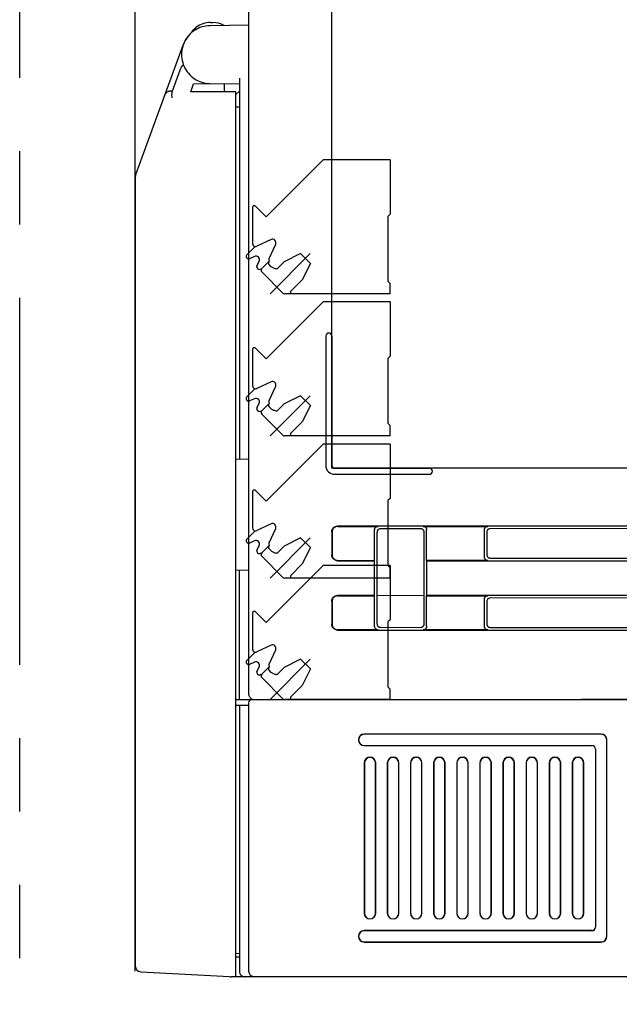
# Model space of a CAD drawing. Header units: millimetres. Extents: x 35 to 820, y -209 to 637.
# Tile 28 of 36: x 522 to 574, y 147 to 232. Entities that reach past the tile are written whole.
import ezdxf

# ---------------------------------------------------------------- set-up
doc = ezdxf.new("R2010")
doc.units = ezdxf.units.MM
doc.linetypes.add('PHANTOMX2', pattern=[127, 63.5, -12.7, 12.7, -12.7, 12.7, -12.7])
for name, color, linetype in [('10', 3, 'CONTINUOUS'), ('17', 6, 'CONTINUOUS'), ('18', 1, 'PHANTOMX2')]:
    doc.layers.add(name, color=color, linetype=linetype)

msp = doc.modelspace()

# ---------------------------------------------------------------- linework, layer by layer
at = {"layer": '10'}
for p, q in [((532.015, 150.074), (532.015, 277.074)), ((541.815, 266.923), (541.815, 174.065)), ((549.015, 193.574), (549.015, 246.574)), ((541.815, 231.931), (538.471, 231.873)), ((538.509, 232.15), (538.718, 232.15)), ((536.542, 230.907), (536.487, 230.836)), ((536.704, 231.097), (536.953, 231.406)), ((536.953, 231.406), (537.053, 231.52)), ((537.202, 231.662), (537.241, 231.694)), ((536.167, 230.232), (532.045, 218.957)), ((536.308, 230.548), (536.234, 230.397)), ((536.393, 230.695), (536.308, 230.548)), ((536.363, 230.647), (536.335, 230.595)), ((536.415, 230.729), (536.363, 230.647)), ((536.487, 230.836), (536.393, 230.695)), ((536.503, 230.857), (536.473, 230.815)), ((536.504, 230.858), (536.503, 230.857)), ((535.205, 226.144), (535.953, 228.19)), ((536.805, 226.153), (537.059, 226.848)), ((537.059, 226.848), (538.471, 226.872)), ((538.471, 226.874), (541.015, 226.829)), ((539.715, 226.852), (539.715, 226.147)), ((541.015, 227.329), (541.015, 194.377)), ((537.035, 226.148), (536.957, 226.149)), ((539.946, 226.147), (537.035, 226.148)), ((540.582, 226.141), (539.946, 226.147)), ((540.715, 225.921), (541.015, 226.221)), ((540.715, 149.574), (540.715, 226.131)), ((541.015, 224.829), (540.715, 224.824)), ((532.015, 218.785), (532.015, 150.504)), ((548.495, 205.014), (548.495, 193.814)), ((549.015, 205.014), (549.015, 193.814)), ((540.715, 194.382), (541.815, 194.363)), ((596.015, 193.574), (549.015, 193.574)), ((549.255, 193.573), (557.455, 193.573)), ((549.255, 193.054), (557.455, 193.054)), ((622.217, 188.574), (549.513, 188.574)), ((549.539, 188.547), (553.014, 188.547)), ((556.707, 188.338), (553.226, 188.335)), ((556.916, 188.547), (562.514, 188.547)), ((607.245, 188.376), (562.719, 188.342)), ((549.015, 188.075), (549.015, 186.072)), ((549.041, 188.049), (549.041, 186.098)), ((552.715, 185.6), (552.715, 188.248)), ((552.927, 180.111), (552.927, 188.036)), ((557.006, 180.108), (557.006, 188.039)), ((557.215, 185.6), (557.215, 188.248)), ((562.215, 185.899), (562.215, 188.248)), ((562.42, 188.043), (562.42, 186.104)), ((562.719, 185.805), (607.245, 185.771)), ((549.513, 185.574), (552.689, 185.574)), ((549.539, 185.6), (552.715, 185.6)), ((552.715, 185.6), (552.689, 185.574)), ((552.689, 185.574), (552.689, 182.574)), ((557.215, 185.6), (557.241, 185.574)), ((562.514, 185.6), (557.215, 185.6)), ((557.241, 182.574), (557.241, 185.574)), ((557.241, 185.574), (622.217, 185.574)), ((540.715, 184.765), (541.815, 184.784)), ((541.015, 173.574), (541.015, 184.77)), ((552.689, 182.574), (549.513, 182.574)), ((549.539, 182.547), (552.715, 182.547)), ((552.715, 182.547), (552.689, 182.574)), ((552.715, 179.899), (552.715, 182.547)), ((552.927, 182.554), (557.006, 182.59)), ((557.215, 182.547), (557.241, 182.574)), ((557.215, 179.899), (557.215, 182.547)), ((557.215, 182.547), (562.514, 182.547)), ((622.217, 182.574), (557.241, 182.574)), ((607.245, 182.376), (562.719, 182.342)), ((549.015, 182.075), (549.015, 180.072)), ((549.041, 182.049), (549.041, 180.098)), ((562.215, 179.899), (562.215, 182.248)), ((562.42, 182.043), (562.42, 180.104)), ((553.226, 179.812), (556.707, 179.809)), ((562.719, 179.805), (607.245, 179.771)), ((549.513, 179.574), (622.217, 179.574)), ((553.014, 179.6), (549.539, 179.6)), ((562.514, 179.6), (556.916, 179.6)), ((540.715, 173.574), (613.908, 173.574)), ((540.715, 173.074), (541.815, 173.074)), ((541.015, 173.074), (541.015, 150.074)), ((541.815, 173.274), (541.815, 150.074)), ((568.315, 173.574), (570.615, 173.589)), ((570.615, 173.589), (592.331, 173.589)), ((570.615, 173.589), (570.615, 173.574)), ((572.315, 170.574), (551.815, 170.574)), ((572.315, 170.558), (551.815, 170.558)), ((551.815, 169.589), (571.515, 169.589)), ((551.815, 169.574), (571.515, 169.574)), ((572.799, 153.074), (572.799, 170.074)), ((572.815, 153.074), (572.815, 170.074)), ((571.815, 169.274), (571.815, 153.874)), ((571.831, 169.274), (571.831, 153.874)), ((551.815, 168.074), (551.815, 155.074)), ((551.831, 168.074), (551.831, 155.074)), ((552.799, 155.074), (552.799, 168.074)), ((552.815, 155.074), (552.815, 168.074)), ((553.815, 168.074), (553.815, 155.074)), ((553.831, 168.074), (553.831, 155.074)), ((554.799, 155.074), (554.799, 168.074)), ((554.815, 155.074), (554.815, 168.074)), ((555.815, 168.074), (555.815, 155.074)), ((555.831, 168.074), (555.831, 155.074)), ((556.799, 155.074), (556.799, 168.074)), ((556.815, 155.074), (556.815, 168.074)), ((557.815, 168.074), (557.815, 155.074)), ((557.831, 168.074), (557.831, 155.074)), ((558.799, 155.074), (558.799, 168.074)), ((558.815, 155.074), (558.815, 168.074)), ((559.815, 168.074), (559.815, 155.074)), ((559.831, 168.074), (559.831, 155.074)), ((560.799, 155.074), (560.799, 168.074)), ((560.815, 155.074), (560.815, 168.074)), ((561.815, 168.074), (561.815, 155.074)), ((561.831, 168.074), (561.831, 155.074)), ((562.799, 155.074), (562.799, 168.074)), ((562.815, 155.074), (562.815, 168.074)), ((563.815, 168.074), (563.815, 155.074)), ((563.831, 168.074), (563.831, 155.074)), ((564.799, 155.074), (564.799, 168.074)), ((564.815, 155.074), (564.815, 168.074)), ((565.815, 168.074), (565.815, 155.074)), ((565.831, 168.074), (565.831, 155.074)), ((566.799, 155.074), (566.799, 168.074)), ((566.815, 155.074), (566.815, 168.074)), ((567.815, 168.074), (567.815, 155.074)), ((567.831, 168.074), (567.831, 155.074)), ((568.799, 155.074), (568.799, 168.074)), ((568.815, 155.074), (568.815, 168.074)), ((569.815, 168.074), (569.815, 155.074)), ((569.831, 168.074), (569.831, 155.074)), ((570.799, 155.074), (570.799, 168.074)), ((570.815, 155.074), (570.815, 168.074)), ((571.515, 153.574), (551.815, 153.574)), ((571.515, 153.558), (551.815, 153.558)), ((551.815, 152.589), (572.315, 152.589)), ((551.815, 152.574), (572.315, 152.574)), ((541.015, 151.574), (540.715, 151.579)), ((541.015, 151.27), (540.715, 151.265)), ((532.489, 150.005), (540.715, 149.574)), ((615.061, 149.574), (540.315, 149.574))]:
    msp.add_line(p, q, dxfattribs=at)
for points in [[(538.471, 231.873), (538.294, 231.864), (538.119, 231.842), (537.946, 231.808), (537.776, 231.762), (537.609, 231.704), (537.447, 231.634), (537.29, 231.553), (537.14, 231.461), (536.996, 231.359), (536.859, 231.247), (536.731, 231.126), (536.612, 230.995), (536.503, 230.857), (536.403, 230.712), (536.314, 230.56), (536.236, 230.401), (536.169, 230.238), (536.114, 230.071), (536.071, 229.9), (536.04, 229.726), (536.021, 229.551), (536.015, 229.375), (536.021, 229.198), (536.039, 229.023), (536.07, 228.85), (536.113, 228.679), (536.168, 228.511), (536.235, 228.348), (536.313, 228.189), (536.402, 228.037), (536.501, 227.892), (536.611, 227.753), (536.73, 227.623), (536.858, 227.501), (536.994, 227.389), (537.138, 227.287), (537.288, 227.195), (537.445, 227.114), (537.607, 227.044), (537.774, 226.986), (537.944, 226.94), (538.118, 226.905), (538.294, 226.883), (538.471, 226.874)], [(536.953, 231.406), (537.042, 231.509), (537.138, 231.605), (537.24, 231.695)], [(537.294, 231.738), (537.249, 231.699), (537.209, 231.655), (537.174, 231.607), (537.146, 231.555), (537.123, 231.5), (537.108, 231.442), (537.107, 231.438)], [(537.24, 231.695), (537.258, 231.71), (537.276, 231.724), (537.294, 231.738)], [(536.189, 228.461), (536.188, 228.46), (536.136, 228.429), (536.088, 228.391), (536.045, 228.347), (536.008, 228.299), (535.977, 228.246), (535.953, 228.19)], [(536.18, 228.483), (536.149, 228.463), (536.101, 228.426), (536.058, 228.382), (536.021, 228.334), (535.99, 228.281), (535.966, 228.225)], [(535.017, 226.2), (534.969, 226.196), (534.92, 226.186), (534.87, 226.171), (534.819, 226.15), (534.77, 226.122), (534.722, 226.087), (534.677, 226.045), (534.637, 225.995), (534.603, 225.94), (534.576, 225.881)], [(535.229, 226.211), (535.077, 226.203), (535.017, 226.2)], [(535.192, 225.644), (535.19, 225.703), (535.189, 225.762), (535.189, 225.819), (535.189, 225.873), (535.189, 225.924), (535.19, 225.972), (535.191, 226.014), (535.192, 226.052), (535.194, 226.083), (535.196, 226.108), (535.199, 226.127), (535.202, 226.139), (535.205, 226.143)], [(536.957, 226.149), (536.892, 226.15), (536.866, 226.15), (536.844, 226.151), (536.827, 226.151), (536.815, 226.152), (536.808, 226.152), (536.805, 226.153)], [(540.705, 226.138), (540.694, 226.139), (540.678, 226.14), (540.659, 226.14), (540.637, 226.141), (540.582, 226.141)], [(540.715, 226.131), (540.714, 226.135), (540.71, 226.137), (540.705, 226.138)], [(549.015, 188.075), (549.018, 188.128), (549.026, 188.179), (549.039, 188.23), (549.058, 188.279), (549.082, 188.325), (549.11, 188.369), (549.143, 188.409), (549.179, 188.446), (549.22, 188.478), (549.263, 188.507), (549.31, 188.53), (549.358, 188.549), (549.409, 188.563), (549.461, 188.571), (549.513, 188.574)], [(549.539, 188.547), (549.487, 188.545), (549.435, 188.536), (549.385, 188.523), (549.336, 188.504), (549.29, 188.481), (549.246, 188.452), (549.206, 188.42), (549.169, 188.383), (549.136, 188.342), (549.108, 188.299), (549.084, 188.252), (549.065, 188.204), (549.052, 188.153), (549.044, 188.101), (549.041, 188.049)], [(552.715, 188.248), (552.717, 188.285), (552.724, 188.32), (552.734, 188.355), (552.749, 188.388), (552.768, 188.418), (552.79, 188.447), (552.815, 188.472), (552.844, 188.494), (552.874, 188.513), (552.907, 188.528), (552.942, 188.539), (552.977, 188.545), (553.014, 188.547)], [(553.226, 188.335), (553.19, 188.333), (553.154, 188.326), (553.12, 188.316), (553.087, 188.301), (553.056, 188.282), (553.028, 188.26), (553.002, 188.235), (552.98, 188.206), (552.961, 188.175), (552.947, 188.142), (552.936, 188.108), (552.929, 188.072), (552.927, 188.036)], [(557.006, 188.039), (557.003, 188.075), (556.997, 188.111), (556.986, 188.145), (556.971, 188.178), (556.953, 188.209), (556.931, 188.237), (556.905, 188.263), (556.877, 188.285), (556.846, 188.304), (556.813, 188.318), (556.778, 188.329), (556.743, 188.336), (556.707, 188.338)], [(556.916, 188.547), (556.952, 188.545), (556.988, 188.539), (557.022, 188.528), (557.055, 188.513), (557.086, 188.494), (557.114, 188.472), (557.14, 188.447), (557.162, 188.418), (557.181, 188.388), (557.195, 188.355), (557.206, 188.32), (557.213, 188.285), (557.215, 188.248)], [(562.215, 188.248), (562.217, 188.285), (562.224, 188.32), (562.234, 188.355), (562.249, 188.388), (562.268, 188.418), (562.29, 188.447), (562.315, 188.472), (562.344, 188.494), (562.374, 188.513), (562.407, 188.528), (562.442, 188.539), (562.477, 188.545), (562.514, 188.547)], [(562.719, 188.342), (562.682, 188.34), (562.647, 188.334), (562.612, 188.323), (562.579, 188.308), (562.549, 188.289), (562.52, 188.267), (562.495, 188.242), (562.473, 188.213), (562.454, 188.183), (562.439, 188.15), (562.429, 188.115), (562.422, 188.08), (562.42, 188.043)], [(549.513, 185.574), (549.461, 185.576), (549.409, 185.584), (549.358, 185.598), (549.31, 185.617), (549.263, 185.64), (549.22, 185.669), (549.179, 185.701), (549.143, 185.738), (549.11, 185.778), (549.082, 185.822), (549.058, 185.869), (549.039, 185.917), (549.026, 185.968), (549.018, 186.019), (549.015, 186.072)], [(549.041, 186.098), (549.044, 186.046), (549.052, 185.994), (549.065, 185.943), (549.084, 185.895), (549.108, 185.848), (549.136, 185.805), (549.169, 185.764), (549.206, 185.728), (549.246, 185.695), (549.29, 185.666), (549.336, 185.643), (549.385, 185.624), (549.435, 185.611), (549.487, 185.602), (549.539, 185.6)], [(562.514, 185.6), (562.477, 185.602), (562.442, 185.608), (562.407, 185.619), (562.374, 185.634), (562.344, 185.653), (562.315, 185.675), (562.29, 185.7), (562.268, 185.729), (562.249, 185.759), (562.234, 185.792), (562.224, 185.827), (562.217, 185.862), (562.215, 185.899)], [(562.42, 186.104), (562.422, 186.067), (562.429, 186.032), (562.439, 185.997), (562.454, 185.964), (562.473, 185.934), (562.495, 185.905), (562.52, 185.88), (562.549, 185.858), (562.579, 185.839), (562.612, 185.824), (562.647, 185.813), (562.682, 185.807), (562.719, 185.805)], [(549.015, 182.075), (549.018, 182.128), (549.026, 182.179), (549.039, 182.23), (549.058, 182.279), (549.082, 182.325), (549.11, 182.369), (549.143, 182.409), (549.179, 182.446), (549.22, 182.478), (549.263, 182.507), (549.31, 182.53), (549.358, 182.549), (549.409, 182.563), (549.461, 182.571), (549.513, 182.574)], [(549.539, 182.547), (549.487, 182.545), (549.435, 182.536), (549.385, 182.523), (549.336, 182.504), (549.29, 182.481), (549.246, 182.452), (549.206, 182.42), (549.169, 182.383), (549.136, 182.342), (549.108, 182.299), (549.084, 182.252), (549.065, 182.204), (549.052, 182.153), (549.044, 182.101), (549.041, 182.049)], [(562.215, 182.248), (562.217, 182.285), (562.224, 182.32), (562.234, 182.355), (562.249, 182.388), (562.268, 182.418), (562.29, 182.447), (562.315, 182.472), (562.344, 182.494), (562.374, 182.513), (562.407, 182.528), (562.442, 182.539), (562.477, 182.545), (562.514, 182.547)], [(562.719, 182.342), (562.682, 182.34), (562.647, 182.334), (562.612, 182.323), (562.579, 182.308), (562.549, 182.289), (562.52, 182.267), (562.495, 182.242), (562.473, 182.213), (562.454, 182.183), (562.439, 182.15), (562.429, 182.115), (562.422, 182.08), (562.42, 182.043)], [(549.513, 179.574), (549.461, 179.576), (549.409, 179.584), (549.358, 179.598), (549.31, 179.617), (549.263, 179.64), (549.22, 179.669), (549.179, 179.701), (549.143, 179.738), (549.11, 179.778), (549.082, 179.822), (549.058, 179.869), (549.039, 179.917), (549.026, 179.968), (549.018, 180.019), (549.015, 180.072)], [(549.041, 180.098), (549.044, 180.046), (549.052, 179.994), (549.065, 179.943), (549.084, 179.895), (549.108, 179.848), (549.136, 179.805), (549.169, 179.764), (549.206, 179.728), (549.246, 179.695), (549.29, 179.666), (549.336, 179.643), (549.385, 179.624), (549.435, 179.611), (549.487, 179.602), (549.539, 179.6)], [(553.014, 179.6), (552.977, 179.602), (552.942, 179.608), (552.907, 179.619), (552.874, 179.634), (552.844, 179.653), (552.815, 179.675), (552.79, 179.7), (552.768, 179.729), (552.749, 179.759), (552.734, 179.792), (552.724, 179.827), (552.717, 179.862), (552.715, 179.899)], [(552.927, 180.111), (552.929, 180.075), (552.936, 180.039), (552.947, 180.005), (552.961, 179.972), (552.98, 179.941), (553.002, 179.912), (553.028, 179.887), (553.056, 179.865), (553.087, 179.846), (553.12, 179.831), (553.154, 179.821), (553.19, 179.814), (553.226, 179.812)], [(556.707, 179.809), (556.743, 179.811), (556.778, 179.818), (556.813, 179.829), (556.846, 179.843), (556.877, 179.862), (556.905, 179.884), (556.931, 179.91), (556.953, 179.938), (556.971, 179.969), (556.986, 180.002), (556.997, 180.036), (557.003, 180.072), (557.006, 180.108)], [(557.215, 179.899), (557.213, 179.862), (557.206, 179.827), (557.195, 179.792), (557.181, 179.759), (557.162, 179.729), (557.14, 179.7), (557.114, 179.675), (557.086, 179.653), (557.055, 179.634), (557.022, 179.619), (556.988, 179.608), (556.952, 179.602), (556.916, 179.6)], [(562.514, 179.6), (562.477, 179.602), (562.442, 179.608), (562.407, 179.619), (562.374, 179.634), (562.344, 179.653), (562.315, 179.675), (562.29, 179.7), (562.268, 179.729), (562.249, 179.759), (562.234, 179.792), (562.224, 179.827), (562.217, 179.862), (562.215, 179.899)], [(562.42, 180.104), (562.422, 180.067), (562.429, 180.032), (562.439, 179.997), (562.454, 179.964), (562.473, 179.934), (562.495, 179.905), (562.52, 179.88), (562.549, 179.858), (562.579, 179.839), (562.612, 179.824), (562.647, 179.813), (562.682, 179.807), (562.719, 179.805)], [(541.815, 174.065), (541.818, 174.013), (541.826, 173.961), (541.839, 173.91), (541.858, 173.861), (541.882, 173.815), (541.91, 173.771), (541.943, 173.73), (541.98, 173.693), (542.021, 173.66), (542.065, 173.632), (542.111, 173.608), (542.16, 173.589), (542.211, 173.576), (542.225, 173.574)], [(541.015, 150.074), (541.016, 150.033), (541.021, 149.993), (541.03, 149.953), (541.041, 149.913), (541.057, 149.873), (541.076, 149.833), (541.1, 149.794), (541.128, 149.756), (541.161, 149.72), (541.2, 149.685), (541.242, 149.654), (541.29, 149.627), (541.342, 149.604), (541.398, 149.587), (541.455, 149.577), (541.515, 149.574)]]:
    msp.add_lwpolyline(points, dxfattribs=at)
for centre, radius, start, end in [((538.509, 230.15), 2, 90, 127.44115), ((538.718, 230.15), 2, 60.80223, 90), ((532.515, 218.785), 0.5, 159.92044, 180), ((548.755, 205.014), 0.26, 0, 180), ((549.255, 193.814), 0.76, 180, 270), ((549.255, 193.814), 0.24, 180, 270), ((557.455, 193.314), 0.26, 270, 90), ((542.115, 173.274), 0.3, 90, 180), ((551.815, 170.074), 0.5, 90, 270), ((551.815, 170.074), 0.484, 90, 270), ((572.315, 170.074), 0.5, 0, 90), ((572.315, 170.074), 0.484, 0, 90), ((571.515, 169.274), 0.316, 0, 90), ((571.515, 169.274), 0.3, 0, 90), ((552.315, 168.074), 0.5, 0, 180), ((552.315, 168.074), 0.484, 0, 180), ((554.315, 168.074), 0.5, 0, 180), ((554.315, 168.074), 0.484, 0, 180), ((556.315, 168.074), 0.5, 0, 180), ((556.315, 168.074), 0.484, 0, 180), ((558.315, 168.074), 0.5, 0, 180), ((558.315, 168.074), 0.484, 0, 180), ((560.315, 168.074), 0.5, 0, 180), ((560.315, 168.074), 0.484, 0, 180), ((562.315, 168.074), 0.5, 0, 180), ((562.315, 168.074), 0.484, 0, 180), ((564.315, 168.074), 0.5, 0, 180), ((564.315, 168.074), 0.484, 0, 180), ((566.315, 168.074), 0.5, 0, 180), ((566.315, 168.074), 0.484, 0, 180), ((568.315, 168.074), 0.5, 0, 180), ((568.315, 168.074), 0.484, 0, 180), ((570.315, 168.074), 0.5, 0, 180), ((570.315, 168.074), 0.484, 0, 180), ((552.315, 155.074), 0.5, 180, 0), ((552.315, 155.074), 0.484, 180, 0), ((554.315, 155.074), 0.5, 180, 0), ((554.315, 155.074), 0.484, 180, 0), ((556.315, 155.074), 0.5, 180, 0), ((556.315, 155.074), 0.484, 180, 0), ((558.315, 155.074), 0.5, 180, 0), ((558.315, 155.074), 0.484, 180, 0), ((560.315, 155.074), 0.5, 180, 0), ((560.315, 155.074), 0.484, 180, 0), ((562.315, 155.074), 0.5, 180, 0), ((562.315, 155.074), 0.484, 180, 0), ((564.315, 155.074), 0.5, 180, 0), ((564.315, 155.074), 0.484, 180, 0), ((566.315, 155.074), 0.5, 180, 0), ((566.315, 155.074), 0.484, 180, 0), ((568.315, 155.074), 0.5, 180, 0), ((568.315, 155.074), 0.484, 180, 0), ((570.315, 155.074), 0.5, 180, 0), ((570.315, 155.074), 0.484, 180, 0), ((551.815, 153.074), 0.5, 90, 270), ((551.815, 153.074), 0.484, 90, 270), ((571.515, 153.874), 0.316, 270, 0), ((571.515, 153.874), 0.3, 270, 0), ((572.315, 153.074), 0.5, 270, 0), ((572.315, 153.074), 0.484, 270, 0), ((532.515, 150.504), 0.5, 180, 267), ((542.315, 150.074), 0.5, 180, 270), ((540.315, 150.074), 0.5, 250.2999, 270)]:
    msp.add_arc(centre, radius, start, end, dxfattribs=at)
at = {"layer": '17'}
for p, q in [((543.339, 215.338), (548.274, 220.274)), ((554.065, 220.274), (548.274, 220.274)), ((554.065, 220.274), (554.065, 215.574)), ((542.165, 216.15), (542.165, 213.013)), ((542.421, 216.256), (543.339, 215.338)), ((554.065, 215.574), (553.865, 215.374)), ((553.865, 215.374), (553.865, 209.774)), ((543.76, 213.365), (542.52, 212.787)), ((541.642, 212.015), (542.394, 212.767)), ((543.581, 211.727), (544.159, 212.966)), ((547.15, 212.148), (543.675, 208.674)), ((546.309, 212.156), (544.894, 211.449)), ((546.309, 212.156), (547.157, 211.307)), ((541.642, 211.802), (541.698, 211.747)), ((542.328, 211.898), (541.897, 211.697)), ((542.526, 211.068), (542.727, 211.499)), ((542.95, 210.848), (543.593, 211.491)), ((544.258, 210.813), (544.894, 211.449)), ((547.157, 211.307), (546.45, 209.893)), ((542.576, 210.868), (542.596, 210.848)), ((544.783, 208.732), (542.95, 210.565)), ((543.77, 211.018), (543.586, 211.201)), ((545.43, 208.874), (546.45, 209.893)), ((553.865, 209.774), (554.065, 209.574)), ((545.43, 208.874), (545.43, 208.674)), ((554.065, 208.674), (554.065, 209.574)), ((543.339, 203.038), (548.274, 207.974)), ((554.065, 208.674), (544.924, 208.674)), ((554.065, 207.974), (548.274, 207.974)), ((554.065, 207.974), (554.065, 203.274)), ((542.165, 203.85), (542.165, 200.713)), ((542.421, 203.956), (543.339, 203.038)), ((554.065, 203.274), (553.865, 203.074)), ((553.865, 203.074), (553.865, 197.474)), ((541.642, 199.715), (542.394, 200.467)), ((543.76, 201.065), (542.52, 200.487)), ((543.581, 199.427), (544.159, 200.666)), ((541.642, 199.502), (541.698, 199.447)), ((542.328, 199.598), (541.897, 199.397)), ((547.15, 199.848), (543.675, 196.374)), ((546.309, 199.856), (544.894, 199.149)), ((546.309, 199.856), (547.157, 199.007)), ((542.526, 198.768), (542.727, 199.199)), ((542.576, 198.568), (542.596, 198.548)), ((542.95, 198.548), (543.593, 199.191)), ((543.77, 198.718), (543.586, 198.901)), ((544.258, 198.513), (544.894, 199.149)), ((547.157, 199.007), (546.45, 197.593)), ((544.783, 196.432), (542.95, 198.265)), ((545.43, 196.574), (546.45, 197.593)), ((553.865, 197.474), (554.065, 197.274)), ((554.065, 196.374), (554.065, 197.274)), ((554.065, 196.374), (544.924, 196.374)), ((545.43, 196.574), (545.43, 196.374)), ((543.339, 190.738), (548.274, 195.674)), ((554.065, 195.674), (548.274, 195.674)), ((554.065, 195.674), (554.065, 190.974)), ((542.165, 191.55), (542.165, 188.413)), ((542.421, 191.656), (543.339, 190.738)), ((554.065, 190.974), (553.865, 190.774)), ((553.865, 190.774), (553.865, 185.174)), ((543.76, 188.765), (542.52, 188.187)), ((543.581, 187.127), (544.159, 188.366)), ((541.642, 187.415), (542.394, 188.167)), ((547.15, 187.548), (543.675, 184.074)), ((546.309, 187.556), (544.894, 186.849)), ((546.309, 187.556), (547.157, 186.707)), ((541.642, 187.202), (541.698, 187.147)), ((542.328, 187.298), (541.897, 187.097)), ((542.526, 186.468), (542.727, 186.899)), ((542.95, 186.248), (543.593, 186.891)), ((543.77, 186.418), (543.586, 186.601)), ((544.258, 186.213), (544.894, 186.849)), ((547.157, 186.707), (546.45, 185.293)), ((542.576, 186.268), (542.596, 186.248)), ((544.783, 184.132), (542.95, 185.965)), ((543.339, 180.238), (548.274, 185.174)), ((545.43, 184.274), (546.45, 185.293)), ((554.065, 185.174), (548.274, 185.174)), ((553.865, 185.174), (554.065, 184.974)), ((554.065, 185.174), (554.065, 180.474)), ((554.065, 184.074), (554.065, 184.974)), ((554.065, 184.074), (544.924, 184.074)), ((545.43, 184.274), (545.43, 184.074)), ((542.165, 181.05), (542.165, 177.913)), ((542.421, 181.156), (543.339, 180.238)), ((554.065, 180.474), (553.865, 180.274)), ((553.865, 180.274), (553.865, 174.674)), ((543.76, 178.265), (542.52, 177.687)), ((541.642, 176.915), (542.394, 177.667)), ((543.581, 176.627), (544.159, 177.866)), ((541.642, 176.702), (541.698, 176.647)), ((542.328, 176.798), (541.897, 176.597)), ((542.526, 175.968), (542.727, 176.399)), ((542.95, 175.748), (543.593, 176.391)), ((547.15, 177.048), (543.675, 173.574)), ((546.309, 177.056), (544.894, 176.349)), ((546.309, 177.056), (547.157, 176.207)), ((542.576, 175.768), (542.596, 175.748)), ((543.77, 175.918), (543.586, 176.101)), ((544.258, 175.713), (544.894, 176.349)), ((547.157, 176.207), (546.45, 174.793)), ((544.783, 173.632), (542.95, 175.465)), ((545.43, 173.774), (546.45, 174.793)), ((553.865, 174.674), (554.065, 174.474)), ((554.065, 173.574), (554.065, 174.474)), ((554.065, 173.574), (544.924, 173.574)), ((545.43, 173.774), (545.43, 173.574))]:
    msp.add_line(p, q, dxfattribs=at)
for centre, radius, start, end in [((542.315, 216.15), 0.15, 45, 180), ((542.415, 213.013), 0.25, 180, 295), ((543.887, 213.093), 0.3, 335, 115), ((541.748, 211.909), 0.15, 135, 225), ((541.839, 211.888), 0.2, 225, 286.84511), ((542.455, 211.626), 0.3, 335, 115), ((543.728, 211.343), 0.2, 135, 225), ((543.807, 211.621), 0.25, 155, 211.20454), ((542.717, 211.01), 0.2, 163.15489, 225), ((542.738, 210.989), 0.2, 225, 315), ((543.091, 210.706), 0.2, 135, 225), ((544.924, 208.874), 0.2, 225, 270), ((542.315, 203.85), 0.15, 45, 180), ((543.887, 200.793), 0.3, 335, 115), ((542.415, 200.713), 0.25, 180, 295), ((541.748, 199.609), 0.15, 135, 225), ((541.839, 199.588), 0.2, 225, 286.84511), ((542.455, 199.326), 0.3, 335, 115), ((543.807, 199.321), 0.25, 155, 211.20454), ((542.717, 198.71), 0.2, 163.15489, 225), ((542.738, 198.689), 0.2, 225, 315), ((543.091, 198.406), 0.2, 135, 225), ((543.728, 199.043), 0.2, 135, 225), ((544.924, 196.574), 0.2, 225, 270), ((542.315, 191.55), 0.15, 45, 180), ((542.415, 188.413), 0.25, 180, 295), ((543.887, 188.493), 0.3, 335, 115), ((541.748, 187.309), 0.15, 135, 225), ((541.839, 187.288), 0.2, 225, 286.84511), ((542.455, 187.026), 0.3, 335, 115), ((543.728, 186.743), 0.2, 135, 225), ((543.807, 187.021), 0.25, 155, 211.20454), ((542.717, 186.41), 0.2, 163.15489, 225), ((542.738, 186.389), 0.2, 225, 315), ((543.091, 186.106), 0.2, 135, 225), ((544.924, 184.274), 0.2, 225, 270), ((542.315, 181.05), 0.15, 45, 180), ((543.887, 177.993), 0.3, 335, 115), ((542.415, 177.913), 0.25, 180, 295), ((541.748, 176.809), 0.15, 135, 225), ((541.839, 176.788), 0.2, 225, 286.84511), ((542.455, 176.526), 0.3, 335, 115), ((543.728, 176.243), 0.2, 135, 225), ((543.807, 176.521), 0.25, 155, 211.20454), ((542.717, 175.91), 0.2, 163.15489, 225), ((542.738, 175.889), 0.2, 225, 315), ((543.091, 175.606), 0.2, 135, 225), ((544.924, 173.774), 0.2, 225, 270)]:
    msp.add_arc(centre, radius, start, end, dxfattribs=at)
for points in [[(544.258, 210.813), (544.171, 210.832), (543.998, 210.87), (543.833, 210.955), (543.77, 211.018)], [(544.258, 198.513), (544.171, 198.532), (543.998, 198.57), (543.833, 198.655), (543.77, 198.718)], [(544.258, 186.213), (544.171, 186.232), (543.998, 186.27), (543.833, 186.355), (543.77, 186.418)], [(544.258, 175.713), (544.171, 175.732), (543.998, 175.77), (543.833, 175.855), (543.77, 175.918)]]:
    msp.add_open_spline(points, degree=3, knots=[0, 0, 0, 0, 0.50145, 1, 1, 1, 1], dxfattribs=at)
at = {"layer": '18', "ltscale": 0.5}
msp.add_line((522.015, 49.574), (522.015, 377.574), dxfattribs=at)

doc.saveas('drawing.dxf')
